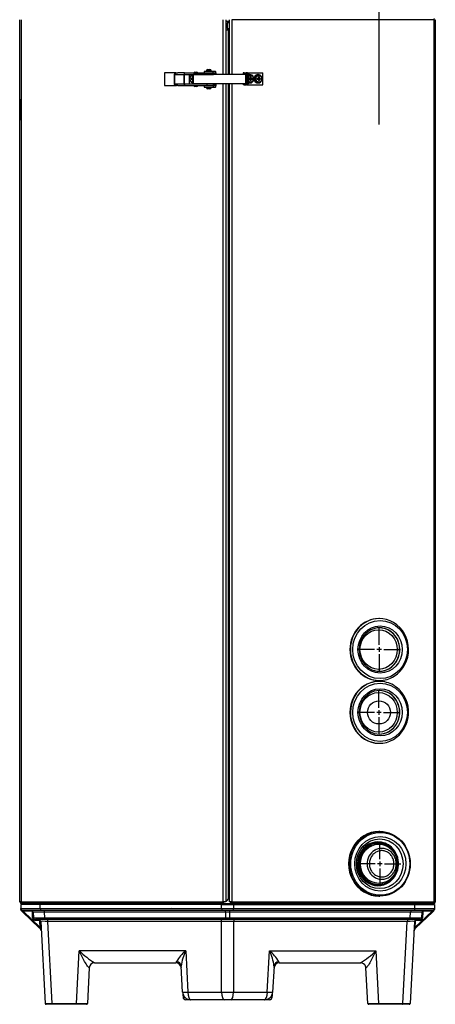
# Model space of a CAD drawing. Extents: x 172 to 2886, y 316 to 2181.
# Tile 24 of 30: x 2436 to 2886, y 316 to 1382. Entities that reach past the tile are written whole.
import ezdxf

# ---------------------------------------------------------------- set-up
doc = ezdxf.new("R2010")
doc.units = 0
doc.header["$LTSCALE"] = 25.4
doc.header["$MEASUREMENT"] = 0
doc.layers.get('0').update_dxf_attribs({"linetype": 'CONTINUOUS'})

msp = doc.modelspace()

# ---------------------------------------------------------------- linework, layer by layer
for p, q in [((2825.3, 1652.8), (2825.3, 1268.6)), ((2436.3, 427.3), (2436.3, 1382.2)), ((2437.6, 1382.2), (2437.6, 427.3)), ((2656.6, 1322.7), (2656.6, 1382.2)), ((2659.3, 1382.2), (2659.3, 1322.7)), ((2662.2, 1380.3), (2659.3, 1380.3)), ((2660.8, 1378.8), (2660.8, 1372.8)), ((2662.2, 1378.8), (2660.8, 1378.8)), ((2663.3, 1322.7), (2663.3, 1382.2)), ((2666, 1382.2), (2666, 1322.7)), ((2885, 1382.2), (2666, 1382.2)), ((2885, 427.3), (2885, 1382.2)), ((2885, 1382.2), (2886.3, 1382.2)), ((2886.3, 1382.2), (2886.3, 427.3)), ((2659.3, 1371.3), (2662.2, 1371.3)), ((2659.3, 1371.2), (2662.2, 1371.2)), ((2660.8, 1372.8), (2662.2, 1372.8)), ((2662.2, 1371.2), (2663.3, 1371.2)), ((2662.2, 1322.7), (2662.2, 1371.2)), ((2605.2, 1324.5), (2593.1, 1324.5)), ((2593.1, 1324.5), (2593.1, 1310.9)), ((2603.6, 1323), (2603.6, 1312.4)), ((2604.3, 1323), (2603.6, 1323)), ((2604.3, 1312.4), (2604.3, 1323)), ((2604.3, 1323), (2614.3, 1323)), ((2605.2, 1324.5), (2606, 1324.5)), ((2606.4, 1324.5), (2607.3, 1324.5)), ((2614.8, 1324.5), (2607.3, 1324.5)), ((2614.3, 1312.4), (2614.3, 1323)), ((2614.8, 1323), (2614.8, 1324.5)), ((2614.8, 1324.5), (2639.2, 1324.5)), ((2614.8, 1323), (2639.2, 1323)), ((2614.8, 1312.9), (2614.8, 1322.5)), ((2620, 1324.5), (2620, 1324.7)), ((2620, 1324.7), (2624.9, 1324.7)), ((2620, 1318.3), (2620, 1323)), ((2623.4, 1322.7), (2623.4, 1312.7)), ((2623.4, 1322.7), (2624.4, 1322.7)), ((2624.4, 1312.7), (2624.4, 1322.7)), ((2681.1, 1322.7), (2624.4, 1322.7)), ((2625.4, 1323), (2625.4, 1322.7)), ((2625.9, 1325.5), (2627.9, 1325.5)), ((2628.4, 1322.7), (2628.4, 1323)), ((2628.8, 1324.7), (2636, 1324.7)), ((2645.7, 1326.2), (2636, 1326.2)), ((2636, 1326.2), (2636, 1324.7)), ((2636, 1324.7), (2645.7, 1324.7)), ((2643.5, 1326.7), (2638.5, 1326.7)), ((2638.5, 1326.7), (2638.5, 1326.2)), ((2639.2, 1324.5), (2639.2, 1323)), ((2639.2, 1324.5), (2646, 1324.5)), ((2639.2, 1323), (2646, 1323)), ((2639.5, 1324.7), (2639.5, 1324.5)), ((2639.5, 1323), (2639.5, 1322.7)), ((2640, 1328.2), (2642, 1328.2)), ((2642.5, 1324.5), (2642.5, 1324.7)), ((2642.5, 1322.7), (2642.5, 1323)), ((2643.5, 1326.2), (2643.5, 1326.7)), ((2645.7, 1324.7), (2645.7, 1326.2)), ((2648.2, 1326.2), (2645.7, 1326.2)), ((2645.7, 1324.7), (2648.1, 1324.7)), ((2646, 1323), (2646, 1324.5)), ((2646, 1324.2), (2648.2, 1324.2)), ((2648.2, 1324.2), (2648.2, 1322.7)), ((2648.7, 1324.7), (2648.7, 1322.7)), ((2679.3, 1324.7), (2678.1, 1324.7)), ((2678.1, 1324.7), (2678.1, 1322.7)), ((2679.3, 1324.7), (2681.4, 1324.7)), ((2679.3, 1322.7), (2679.3, 1324.7)), ((2681.1, 1312.7), (2681.1, 1322.7)), ((2682.4, 1322.7), (2681.1, 1322.7)), ((2681.4, 1324.7), (2682.2, 1324.7)), ((2682.2, 1324.7), (2699.3, 1324.7)), ((2682.4, 1312.7), (2682.4, 1322.7)), ((2684.3, 1322.2), (2683.4, 1322.2)), ((2683.4, 1314.2), (2683.4, 1322.2)), ((2685.5, 1322.3), (2684.3, 1321.5)), ((2684.3, 1314.2), (2684.3, 1322.2)), ((2686.2, 1322.3), (2684.6, 1321.2)), ((2685.5, 1322.7), (2685.2, 1322.7)), ((2686.2, 1322.3), (2685.5, 1322.3)), ((2687.9, 1321.2), (2686.2, 1322.3)), ((2694.4, 1322.3), (2691.1, 1320.2)), ((2695.1, 1322.3), (2693.6, 1321.2)), ((2694.4, 1322.7), (2694.2, 1322.7)), ((2695.1, 1322.3), (2694.4, 1322.3)), ((2696.8, 1321.2), (2695.1, 1322.3)), ((2699.3, 1311.7), (2699.3, 1324.7)), ((2603.6, 1312.4), (2604.3, 1312.4)), ((2614.3, 1312.4), (2604.3, 1312.4)), ((2639.2, 1312.4), (2614.8, 1312.4)), ((2614.8, 1312.4), (2614.8, 1310.9)), ((2620.9, 1320), (2620, 1318.2)), ((2620, 1318.2), (2620.9, 1316.5)), ((2620, 1312.4), (2620, 1318.1)), ((2621.9, 1321.7), (2620.9, 1320)), ((2620.9, 1316.5), (2621.9, 1314.7)), ((2621.8, 1318.7), (2621.8, 1317.7)), ((2623.2, 1318.7), (2621.8, 1318.7)), ((2621.8, 1317.7), (2623.2, 1317.7)), ((2623.4, 1321.7), (2621.9, 1321.7)), ((2621.9, 1314.7), (2623.4, 1314.7)), ((2622.4, 1317.7), (2622.4, 1318.7)), ((2623.2, 1320.2), (2623.2, 1318.7)), ((2623.4, 1320.2), (2623.2, 1320.2)), ((2623.4, 1318.7), (2623.2, 1318.7)), ((2623.2, 1317.7), (2623.4, 1317.7)), ((2623.2, 1317.7), (2623.2, 1316.2)), ((2623.2, 1316.2), (2623.4, 1316.2)), ((2623.4, 1312.7), (2624.4, 1312.7)), ((2681.1, 1312.7), (2624.4, 1312.7)), ((2625.4, 1312.7), (2625.4, 1312.4)), ((2628.4, 1312.4), (2628.4, 1312.7)), ((2646, 1312.4), (2639.2, 1312.4)), ((2639.2, 1310.9), (2639.2, 1312.4)), ((2639.5, 1312.7), (2639.5, 1312.4)), ((2642.5, 1312.4), (2642.5, 1312.7)), ((2646, 1310.9), (2646, 1312.4)), ((2648.2, 1311.2), (2646, 1311.2)), ((2648.2, 1312.7), (2648.2, 1311.2)), ((2648.7, 1312.7), (2648.7, 1310.7)), ((2656.6, 427.3), (2656.6, 1312.7)), ((2659.3, 1312.7), (2659.3, 427.3)), ((2662.2, 431.3), (2662.2, 1312.7)), ((2663.3, 427.3), (2663.3, 1312.7)), ((2666, 1312.7), (2666, 427.3)), ((2678.1, 1312.7), (2678.1, 1311.7)), ((2679.3, 1311.7), (2678.1, 1311.7)), ((2679.3, 1311.7), (2679.3, 1312.7)), ((2679.3, 1311.7), (2681.4, 1311.7)), ((2682.4, 1312.7), (2681.1, 1312.7)), ((2682.2, 1311.7), (2681.4, 1311.7)), ((2682.2, 1311.7), (2699.3, 1311.7)), ((2683.4, 1314.2), (2684.3, 1314.2)), ((2684.6, 1321.2), (2684.3, 1321)), ((2684.3, 1315.4), (2684.6, 1315.2)), ((2684.3, 1314.9), (2685.5, 1314.2)), ((2685.8, 1318.7), (2684.4, 1318.7)), ((2684.4, 1318.7), (2684.4, 1317.7)), ((2684.4, 1317.7), (2685.8, 1317.7)), ((2684.6, 1315.2), (2686.2, 1314.2)), ((2685.2, 1313.7), (2685.5, 1313.7)), ((2686.2, 1314.2), (2685.5, 1314.2)), ((2686.7, 1320.2), (2685.8, 1320.2)), ((2685.8, 1320.2), (2685.8, 1318.7)), ((2685.8, 1317.7), (2685.8, 1316.2)), ((2685.8, 1316.2), (2686.7, 1316.2)), ((2686.1, 1320.2), (2686.1, 1318.7)), ((2686.1, 1318.7), (2686.7, 1318.7)), ((2686.1, 1317.7), (2686.1, 1316.2)), ((2686.7, 1317.7), (2686.1, 1317.7)), ((2686.2, 1314.2), (2687.9, 1315.2)), ((2686.7, 1318.7), (2686.7, 1320.2)), ((2688.2, 1318.7), (2686.7, 1318.7)), ((2686.7, 1316.2), (2686.7, 1317.7)), ((2686.7, 1317.7), (2688.2, 1317.7)), ((2687.6, 1317.7), (2687.6, 1318.7)), ((2689.5, 1320.2), (2687.9, 1321.2)), ((2687.9, 1315.2), (2689.5, 1316.2)), ((2688.2, 1317.7), (2688.2, 1318.7)), ((2691.8, 1320.2), (2691.1, 1320.2)), ((2691.1, 1320.2), (2691.1, 1316.2)), ((2691.8, 1316.2), (2691.1, 1316.2)), ((2691.1, 1316.2), (2694.4, 1314.2)), ((2693.6, 1321.2), (2691.8, 1320.2)), ((2691.8, 1316.2), (2693.6, 1315.2)), ((2693.3, 1318.7), (2693.3, 1317.7)), ((2694.7, 1318.7), (2693.3, 1318.7)), ((2693.3, 1317.7), (2694.7, 1317.7)), ((2693.6, 1315.2), (2695.1, 1314.2)), ((2694.2, 1313.7), (2694.4, 1313.7)), ((2695.1, 1314.2), (2694.4, 1314.2)), ((2695.7, 1320.2), (2694.7, 1320.2)), ((2694.7, 1320.2), (2694.7, 1318.7)), ((2694.7, 1317.7), (2694.7, 1316.2)), ((2694.7, 1316.2), (2695.7, 1316.2)), ((2695.1, 1320.2), (2695.1, 1318.7)), ((2695.1, 1318.7), (2695.7, 1318.7)), ((2695.1, 1317.7), (2695.1, 1316.2)), ((2695.7, 1317.7), (2695.1, 1317.7)), ((2695.1, 1314.2), (2696.8, 1315.2)), ((2695.7, 1318.7), (2695.7, 1320.2)), ((2697.1, 1318.7), (2695.7, 1318.7)), ((2695.7, 1316.2), (2695.7, 1317.7)), ((2695.7, 1317.7), (2697.1, 1317.7)), ((2696.5, 1317.7), (2696.5, 1318.7)), ((2698.4, 1320.2), (2696.8, 1321.2)), ((2696.8, 1315.2), (2698.4, 1316.2)), ((2697.1, 1317.7), (2697.1, 1318.7)), ((2593.1, 1310.9), (2605.2, 1310.9)), ((2605.2, 1310.9), (2606, 1310.9)), ((2607.3, 1310.9), (2606.4, 1310.9)), ((2607.3, 1310.9), (2614.8, 1310.9)), ((2614.8, 1310.9), (2639.2, 1310.9)), ((2620, 1310.7), (2620, 1310.9)), ((2624.9, 1310.7), (2620, 1310.7)), ((2627.9, 1309.9), (2625.9, 1309.9)), ((2636, 1310.7), (2628.8, 1310.7)), ((2645.7, 1310.7), (2636, 1310.7)), ((2636, 1310.7), (2636, 1309.2)), ((2636, 1309.2), (2645.7, 1309.2)), ((2638.5, 1309.2), (2638.5, 1308.7)), ((2638.5, 1308.7), (2643.5, 1308.7)), ((2639.2, 1310.9), (2646, 1310.9)), ((2639.5, 1310.9), (2639.5, 1310.7)), ((2642, 1307.2), (2640, 1307.2)), ((2642.5, 1310.7), (2642.5, 1310.9)), ((2643.5, 1308.7), (2643.5, 1309.2)), ((2648.1, 1310.7), (2645.7, 1310.7)), ((2645.7, 1310.7), (2645.7, 1309.2)), ((2645.7, 1309.2), (2648.2, 1309.2)), ((2436.1, 1296.3), (2436.3, 1296.3)), ((2436.1, 1296.3), (2436.1, 1290.9)), ((2436.1, 1296.3), (2436.3, 1296.3)), ((2436.3, 1290.8), (2436.1, 1290.8)), ((2436.3, 1290.7), (2436.1, 1290.7)), ((2436.1, 1290.3), (2436.1, 1288.6)), ((2436.1, 1289.6), (2436.3, 1289.6)), ((2436.1, 1289.6), (2436.1, 1275.7)), ((2436.1, 1275.7), (2436.3, 1275.7)), ((2436.1, 1275.7), (2436.1, 1274.6)), ((2436.1, 1274.6), (2436.3, 1274.6)), ((2436.1, 1274.6), (2436.1, 1274.1)), ((2436.1, 1274.1), (2436.3, 1274.1)), ((2436.1, 1274.1), (2436.1, 1273.4)), ((2436.1, 1273.4), (2436.3, 1273.4)), ((2436.1, 1272.8), (2436.3, 1272.8)), ((2436.1, 1270.2), (2436.3, 1270.2)), ((2436.1, 1269.3), (2436.1, 1270.2)), ((2436.1, 1269.3), (2436.3, 1269.3)), ((2436.1, 1260.2), (2436.1, 1266.2)), ((2436.3, 1266.2), (2436.1, 1266.2)), ((2436.1, 1265.7), (2436.1, 1265.9)), ((2436.1, 1260.2), (2436.3, 1260.2)), ((2825.8, 733.8), (2825.3, 733.8)), ((2825.6, 705.3), (2825.6, 723.2)), ((2820.6, 700.3), (2802.6, 700.3)), ((2828.1, 700.3), (2823.1, 700.3)), ((2825.6, 702.8), (2825.6, 697.8)), ((2825.6, 695.3), (2825.6, 677.3)), ((2830.6, 700.3), (2848.5, 700.3)), ((2825.3, 666.8), (2825.8, 666.8)), ((2825.8, 665.8), (2825.3, 665.8)), ((2825.3, 637.2), (2825.3, 655.1)), ((2820.3, 632.2), (2802.3, 632.2)), ((2827.8, 632.2), (2822.8, 632.2)), ((2825.3, 634.7), (2825.3, 629.7)), ((2830.3, 632.2), (2848.3, 632.2)), ((2825.3, 627.2), (2825.3, 609.2)), ((2826.3, 503.3), (2825.3, 503.3)), ((2826.1, 473.3), (2826.1, 491.3)), ((2826.1, 470.8), (2826.1, 465.8)), ((2821.2, 468.3), (2803.2, 468.3)), ((2828.6, 468.3), (2823.7, 468.3)), ((2826.1, 463.3), (2826.1, 445.3)), ((2831.1, 468.3), (2849.1, 468.3)), ((2436.3, 427.2), (2436.3, 427.3)), ((2437.6, 427.3), (2436.3, 427.3)), ((2437.6, 426.5), (2436.9, 425.8)), ((2437.3, 427.2), (2437.3, 427.3)), ((2437.6, 427.3), (2656.6, 427.3)), ((2659.3, 427.3), (2656.6, 427.3)), ((2657.1, 426.6), (2656.8, 425.9)), ((2662.2, 431.3), (2663.3, 431.3)), ((2666, 427.3), (2663.3, 427.3)), ((2665.6, 426.6), (2665.8, 425.9)), ((2666, 427.3), (2885, 427.3)), ((2825.3, 433.3), (2826.3, 433.3)), ((2886.3, 427.3), (2885, 427.3)), ((2885, 426.5), (2885.7, 425.8)), ((2885.3, 427.2), (2885.3, 427.3)), ((2886.3, 427.2), (2886.3, 427.3)), ((2437.3, 424.2), (2437.3, 419.9)), ((2458.4, 424.2), (2437.3, 424.2)), ((2437.3, 419.9), (2458.4, 419.9)), ((2437.3, 418.8), (2437.3, 419.9)), ((2438.6, 416.7), (2438, 417.3)), ((2438.3, 425.5), (2438.3, 425.2)), ((2454.3, 425.2), (2438.3, 425.2)), ((2438.5, 417.6), (2439.3, 417.2)), ((2439.1, 416.2), (2438.6, 416.7)), ((2657, 425.3), (2439, 425.3)), ((2457.7, 398.7), (2439.1, 416.2)), ((2459.1, 417.9), (2439.3, 417.9)), ((2439.3, 417.9), (2439.3, 417.2)), ((2439.3, 417.2), (2439.8, 416.9)), ((2439.8, 416.9), (2458.3, 399.4)), ((2448.8, 416.9), (2439.8, 416.9)), ((2448.8, 417.9), (2448.8, 416.9)), ((2450.1, 409.8), (2449.8, 416)), ((2450.3, 424.2), (2450.3, 424.2)), ((2450.8, 416), (2451.1, 409.8)), ((2451.3, 425.2), (2463.1, 425.2)), ((2454.3, 425.2), (2454.3, 425.3)), ((2654.8, 424.2), (2458.4, 424.2)), ((2458.4, 419.9), (2458.4, 424.2)), ((2458.4, 419.9), (2654.8, 419.9)), ((2655.5, 417.9), (2459.1, 417.9)), ((2659.3, 424.2), (2462.8, 424.2)), ((2462.8, 424.2), (2462.8, 424.2)), ((2463.1, 425.2), (2659.6, 425.2)), ((2463.4, 409.8), (2463.1, 416)), ((2659.3, 416), (2463.1, 416)), ((2654.8, 424.2), (2667.8, 424.2)), ((2654.8, 419.9), (2654.8, 424.2)), ((2654.8, 419.9), (2667.8, 419.9)), ((2667.1, 417.9), (2655.5, 417.9)), ((2657, 425.9), (2657, 425.3)), ((2659.3, 424.2), (2659.3, 424.2)), ((2659.3, 409.8), (2659.3, 416)), ((2659.6, 425.2), (2663, 425.2)), ((2663, 425.2), (2859.5, 425.2)), ((2859.9, 424.2), (2663.4, 424.2)), ((2663.4, 424.2), (2663.4, 424.2)), ((2663.4, 416), (2663.4, 409.8)), ((2859.5, 416), (2663.4, 416)), ((2665.7, 425.9), (2665.7, 425.3)), ((2883.6, 425.3), (2665.7, 425.3)), ((2863.6, 417.9), (2667.1, 417.9)), ((2667.8, 424.2), (2864.2, 424.2)), ((2667.8, 424.2), (2667.8, 419.9)), ((2667.8, 419.9), (2864.2, 419.9)), ((2859.2, 409.8), (2859.5, 416)), ((2859.5, 425.2), (2871.3, 425.2)), ((2883.3, 417.9), (2863.6, 417.9)), ((2864.2, 424.2), (2885.3, 424.2)), ((2864.2, 419.9), (2864.2, 424.2)), ((2864.2, 419.9), (2885.3, 419.9)), ((2864.3, 399.4), (2882.8, 416.9)), ((2883.5, 416.2), (2865, 398.7)), ((2868.3, 425.2), (2868.3, 425.3)), ((2884.3, 425.2), (2868.3, 425.2)), ((2871.8, 416), (2871.5, 409.8)), ((2872.3, 424.2), (2872.3, 424.2)), ((2872.8, 416), (2872.5, 409.8)), ((2873.8, 416.9), (2873.8, 417.9)), ((2882.8, 416.9), (2873.8, 416.9)), ((2882.8, 416.9), (2883.3, 417.2)), ((2883.3, 417.2), (2883.3, 417.9)), ((2883.3, 417.2), (2884.2, 417.6)), ((2884, 416.7), (2883.5, 416.2)), ((2884.7, 417.3), (2884, 416.7)), ((2884.3, 425.5), (2884.3, 425.2)), ((2885.3, 424.2), (2885.3, 419.9)), ((2885.3, 419.9), (2885.3, 418.8)), ((2453.1, 407.9), (2453.1, 406.9)), ((2464.1, 407.9), (2453.1, 407.9)), ((2457, 406.9), (2453.1, 406.9)), ((2457, 407.9), (2457, 406.9)), ((2458.3, 399.4), (2458, 406)), ((2459, 406), (2463.7, 317.1)), ((2463.4, 409.8), (2659.3, 409.8)), ((2659.9, 407.9), (2464.1, 407.9)), ((2471.4, 317.1), (2466.7, 406)), ((2654.8, 406), (2466.7, 406)), ((2654.8, 329.5), (2654.8, 406)), ((2662.7, 407.9), (2659.9, 407.9)), ((2858.5, 407.9), (2662.7, 407.9)), ((2663.4, 409.8), (2859.2, 409.8)), ((2667.8, 406), (2667.8, 329.5)), ((2855.9, 406), (2667.8, 406)), ((2851.2, 317.1), (2855.9, 406)), ((2869.5, 407.9), (2858.5, 407.9)), ((2863.6, 406), (2859, 317.1)), ((2864.6, 406), (2864.3, 399.4)), ((2865.6, 406.9), (2865.6, 407.9)), ((2869.5, 406.9), (2865.6, 406.9)), ((2869.5, 406.9), (2869.5, 407.9)), ((2458.6, 397.8), (2457.7, 398.7)), ((2865, 398.7), (2864, 397.8)), ((2497.7, 317.1), (2500.7, 374.1)), ((2615.9, 374.1), (2500.7, 374.1)), ((2615.9, 374.1), (2618.3, 329.5)), ((2704.3, 329.5), (2706.7, 374.1)), ((2706.7, 374.1), (2821.9, 374.1)), ((2821.9, 374.1), (2824.9, 317.1)), ((2511.5, 355.5), (2509.5, 317.1)), ((2517.2, 361.1), (2605.2, 361.1)), ((2612.5, 329.5), (2611.1, 357.4)), ((2711.6, 357.4), (2710.1, 329.5)), ((2717.4, 361.1), (2805.4, 361.1)), ((2813.2, 317.1), (2811.2, 355.5)), ((2710.2, 330.3), (2710.2, 330.9)), ((2619.5, 321.2), (2616, 321.2)), ((2618.3, 329.5), (2654.8, 329.5)), ((2621.3, 321.2), (2619.5, 321.2)), ((2657.8, 321.2), (2621.3, 321.2)), ((2664.8, 321.2), (2657.8, 321.2)), ((2701.4, 321.2), (2664.8, 321.2)), ((2667.8, 329.5), (2704.3, 329.5)), ((2702.9, 321.2), (2701.4, 321.2)), ((2706.7, 321.2), (2702.9, 321.2)), ((2471.7, 316.2), (2464.7, 316.2)), ((2471.4, 317.1), (2497.7, 317.1)), ((2498.1, 316.2), (2471.7, 316.2)), ((2508.5, 316.2), (2498.1, 316.2)), ((2824.6, 316.2), (2814.2, 316.2)), ((2850.9, 316.2), (2824.6, 316.2)), ((2824.9, 317.1), (2851.2, 317.1)), ((2858, 316.2), (2850.9, 316.2))]:
    msp.add_line(p, q)
msp.add_circle((2825.3, 632.2), 12.5)
for centre, radius, start, end in [((2662.2, 1375.8), 4.5, 75.851, 90), ((2662.2, 1375.8), 3, 68.4898, 90), ((2662.2, 1375.8), 3, 270, 291.5102), ((2662.2, 1375.8), 4.5, 270, 284.149), ((2625.9, 1324.5), 1, 90, 180), ((2627.9, 1324.5), 1, 0, 90), ((2640, 1326.7), 1.5, 90, 180), ((2642, 1326.7), 1.5, 0, 90), ((2657.4, 1318.2), 32.1, 0.1081, 3.7128), ((2657.1, 1318.3), 32.5, 356.3058, 359.8733), ((2659.4, 1318.1), 32.5, 0.1267, 3.6942), ((2659.8, 1318.3), 32.1, 356.2872, 359.8919), ((2666, 1318.1), 32.5, 0.1267, 3.6942), ((2666.4, 1318.3), 32.1, 356.2872, 359.8919), ((2625.9, 1310.9), 1, 180, 270), ((2627.9, 1310.9), 1, 270, 0), ((2640, 1308.7), 1.5, 180, 270), ((2642, 1308.7), 1.5, 270, 0), ((2822.9, 700.3), 34.5, 303.1441, 58.146), ((2827.5, 700.6), 23.6, 117.8793, 180.8132), ((2827.7, 700), 23.8, 179.3273, 238.1625), ((2816.3, 700.2), 40, 330.002, 330.6042), ((2830, 641.3), 23.1, 52.7153, 61.6433), ((2828.2, 632.3), 24.3, 122.3688, 238.4056), ((2822.8, 632.3), 34.6, 301.6121, 52.253), ((2824.7, 469.2), 21.1, 357.4508, 109.9621), ((2438.3, 427.2), 2, 180, 225), ((2438.3, 427.2), 1, 180, 225), ((2438.3, 427.2), 1.01, 225.236, 236.8476), ((2659.1, 425.9), 2.1, 164.8696, 180.6679), ((2658.8, 431.3), 3.4, 278.4565, 0), ((2658.8, 431.3), 7.9, 296.0078, 330.0061), ((2663.6, 425.9), 2.1, 359.3321, 15.1304), ((2884.3, 427.2), 1.01, 303.1524, 314.764), ((2884.3, 427.2), 1, 315, 0), ((2884.3, 427.2), 2, 315, 0), ((2438.3, 427.2), 2, 225, 270), ((2440.7, 420), 3.37, 181.6592, 212.3565), ((2439.3, 419.9), 2, 180, 270), ((2439.3, 418.8), 2, 180, 226.5215), ((2439.1, 426.9), 1.65, 220.0665, 266.781), ((2439.3, 419), 1.61, 208.3875, 240.3994), ((2448.8, 415.9), 2, 3, 90), ((2448.8, 415.9), 1, 3, 90), ((2451.3, 424.2), 1, 90, 177), ((2453.3, 424.2), 2, 30, 33.367), ((2597.2, 369.7), 51.8, 86.8147, 86.8174), ((2658.8, 431.3), 7.9, 229.4196, 243.1395), ((2869.3, 424.2), 2, 146.633, 150), ((2871.3, 424.2), 1, 3, 90), ((2873.8, 415.9), 2, 90, 177), ((2873.8, 415.9), 1, 90, 177), ((2883.3, 419.9), 2, 270, 0), ((2883.5, 426.9), 1.65, 273.219, 319.9335), ((2883.4, 419), 1.61, 299.6019, 331.6112), ((2884.3, 427.2), 2, 270, 315), ((2883.3, 418.8), 2, 313.4785, 0), ((2881.9, 420), 3.37, 327.6435, 358.3408), ((2453.1, 409.9), 3, 183, 270), ((2453.1, 409.9), 2, 183, 270), ((2457, 405.9), 2, 3, 90), ((2457, 405.9), 1, 3, 90), ((2865.6, 405.9), 2, 90, 177), ((2865.6, 405.9), 1, 90, 177), ((2869.5, 409.9), 2, 270, 357), ((2869.5, 409.9), 3, 270, 357), ((2456.5, 395.6), 3, 3, 46.5215), ((2453, 395.5), 6.53, 2.0023, 26.6971), ((2869.6, 395.5), 6.53, 153.3029, 177.9977), ((2866.1, 395.6), 3, 133.4785, 177), ((2563.6, 437.6), 89.4, 225.3346, 238.863), ((2639.5, 343.8), 38.4, 127.9127, 150.8759), ((2657.4, 352.9), 46.5, 152.9263, 174.3859), ((2665.2, 352.9), 46.5, 5.6141, 27.0737), ((2684.8, 345.2), 36.2, 28.4406, 52.7707), ((2759.3, 437.4), 89.1, 301.115, 314.6883), ((2517.3, 355.3), 5.85, 90.9413, 176.1), ((2563.6, 437.6), 89.4, 238.863, 238.8641), ((2605.2, 355.1), 6, 3.0206, 90.0313), ((2717.4, 355.1), 6, 89.8776, 176.9794), ((2717.4, 355.1), 6, 89.6676, 98.5942), ((2759.3, 437.4), 89.1, 301.1136, 301.115), ((2805.3, 355.3), 5.82, 21.6629, 89.4838), ((2805.3, 355.3), 5.8, 2.5371, 24.2168), ((2621.3, 329.9), 8.75, 183, 270), ((3785.6, 409.7), 1175.6, 183.9696, 184.1816), ((3226.2, 380.4), 615.5, 184.9674, 185.2649), ((2616, 324.2), 3, 184.1003, 270), ((2615.9, 419.8), 95.9, 268.4458, 269.3953), ((2701.4, 329.9), 8.75, 270, 357), ((2706.7, 324.2), 3, 270, 354.9166), ((2706.1, 354.7), 31, 272.5851, 276.6602), ((2621.4, 333.9), 88.8, 353.5669, 357.6835), ((2464.7, 317.2), 1, 183, 270), ((2508.5, 317.2), 1, 270, 357), ((2814.2, 317.2), 1, 183, 270), ((2858, 317.2), 1, 270, 357)]:
    msp.add_arc(centre, radius, start, end)
for centre, major_axis, ratio, start_param, end_param in [((2884.3, 1382.2), (0, 2), 0.34202, 4.712389, 5.497787), ((2614.8, 1323), (0, -1.5), 0.34202, 3.141593, 4.712389), ((2615, 1322.5), (0, 0.5), 0.34202, 0, 1.570796), ((2624.5, 1318.2), (0, 4.5), 0.939693, 0.278247, 0.657731), ((2638.7, 1324.2), (0, -0.5), 0.34202, 2.214297, 3.141593), ((2648.1, 1324.2), (0, -0.5), 0.34202, 1.570796, 3.141593), ((2648.2, 1324.7), (0, 1.5), 0.34202, 4.712389, 6.283185), ((2681.4, 1322.2), (0, -2.5), 0.819697, 1.570796, 3.141593), ((2682.2, 1322.2), (0, 2.5), 0.819697, 4.712389, 6.283185), ((2685.5, 1318.2), (0, 4.5), 0.939693, 0, 0.291658), ((2685.2, 1318.2), (0, 4.5), 0.939693, 0, 0.24293), ((2686.3, 1318.2), (0, -3.5), 0.939693, 2.617994, 3.665191), ((2685.5, 1318.2), (0, 4.5), 0.939693, 5.235988, 6.283185), ((2694.4, 1318.2), (0, 4.5), 0.939693, 0, 4.163484), ((2694.2, 1318.2), (0, 4.5), 0.939693, 0, 3.141593), ((2695.2, 1318.2), (0, -3.5), 0.939693, 2.617994, 3.665191), ((2694.4, 1318.2), (0, 4.5), 0.939693, 5.255472, 6.283185), ((2614.8, 1312.4), (0, -1.5), 0.34202, 4.712389, 6.283185), ((2615, 1312.9), (0, -0.5), 0.34202, 4.712389, 6.283185), ((2623.7, 1318.2), (0, 3.5), 0.939693, 1.047198, 2.094395), ((2624.5, 1318.2), (0, 4.5), 0.939693, 0.738961, 1.374618), ((2624.5, 1318.2), (0, 4.5), 0.939693, 1.761512, 2.414629), ((2623.7, 1318.2), (0, 3.5), 0.939693, 0.103754, 1.047198), ((2623.7, 1318.2), (0, 3.5), 0.939693, 2.094395, 3.037839), ((2624.5, 1318.2), (0, 4.5), 0.939693, 2.472717, 2.863346), ((2648.1, 1311.2), (0, -0.5), 0.34202, 0, 1.570796), ((2681.4, 1314.2), (0, -2.5), 0.819697, 0, 1.570796), ((2682.2, 1314.2), (0, 2.5), 0.819697, 3.141593, 4.712389), ((2685.5, 1318.2), (0, 4.5), 0.939693, 2.849934, 4.177785), ((2685.2, 1318.2), (0, 4.5), 0.939693, 2.898663, 3.141593), ((2686.3, 1318.2), (0, 3.5), 0.939693, 0.523599, 0.661711), ((2686.3, 1318.2), (0, 3.5), 0.939693, 2.479882, 2.617994), ((2686.3, 1318.2), (0, 3.5), 0.939693, 2.617994, 3.665191), ((2686.3, 1318.2), (0, 3.5), 0.939693, 4.712389, 5.759587), ((2686.3, 1318.2), (0, -3.5), 0.939693, 0.523599, 1.570796), ((2685.5, 1318.2), (0, 4.5), 0.939693, 4.490897, 4.973531), ((2695.2, 1318.2), (0, 3.5), 0.939693, 0.523599, 1.570796), ((2695.2, 1318.2), (0, 3.5), 0.939693, 1.570796, 2.617994), ((2695.2, 1318.2), (0, 3.5), 0.939693, 2.617994, 3.665191), ((2695.2, 1318.2), (0, 3.5), 0.939693, 4.712389, 5.759587), ((2695.2, 1318.2), (0, -3.5), 0.939693, 0.523599, 1.570796), ((2694.4, 1318.2), (0, 4.5), 0.939693, 4.468628, 4.949046), ((2638.7, 1311.2), (0, 0.5), 0.34202, 3.141593, 4.068888), ((2648.2, 1310.7), (0, 1.5), 0.34202, 3.141593, 4.712389), ((2825.3, 700.3), (0, -33.5), 0.939693, 3.141593, 6.283185), ((2825.8, 700.3), (0, -33.5), 0.939693, 3.662955, 5.756502), ((2825.8, 700.3), (0, -33.5), 0.939693, 2.638092, 3.662955), ((2825.8, 700.3), (0, 23.5), 0.939693, 0, 0.443803), ((2825.6, 700.3), (0, 23.5), 0.939693, 5.757537, 6.283185), ((2825.8, 700.3), (0, 23.5), 0.939693, 5.808354, 6.283185), ((2825.8, 700.3), (0, 23.5), 0.939693, 3.661577, 5.808354), ((2825.6, 700.3), (0, 23.5), 0.939693, 3.632651, 5.757537), ((2825.8, 700.3), (0, 23.5), 0.939693, 2.629354, 3.661577), ((2825.6, 700.3), (0, 23.5), 0.939693, 3.141593, 3.632651), ((2825.3, 632.3), (0, 33.5), 0.939693, 0, 3.141593), ((2825.8, 632.3), (0, 33.5), 0.939693, 0.500638, 2.635168), ((2825.8, 700.3), (0, -33.5), 0.939693, 5.756502, 6.283185), ((2825.8, 632.3), (0, 33.5), 0.939693, 0, 0.500638), ((2825.8, 700.3), (0, -33.5), 0.939693, 0, 0.52766), ((2825.8, 632.3), (0, 33.5), 0.939693, 5.783698, 6.283185), ((2825.8, 632.3), (0, 23.5), 0.939693, 0, 0.509621), ((2825.6, 632.3), (0, 23.5), 0.939693, 5.783075, 6.283185), ((2825.8, 632.3), (0, 23.5), 0.939693, 5.755258, 6.283185), ((2825.8, 632.3), (0, 23.5), 0.939693, 3.601529, 5.755258), ((2825.6, 632.3), (0, 23.5), 0.939693, 3.659127, 5.783075), ((2825.8, 632.3), (0, 23.5), 0.939693, 2.646742, 3.601529), ((2825.6, 632.3), (0, 23.5), 0.939693, 3.141593, 3.659127), ((2825.8, 632.3), (0, 33.5), 0.939693, 2.635168, 3.640218), ((2825.3, 468.3), (0, 35), 0.939693, 0, 3.141593), ((2824.2, 468.3), (0, 23.7), 0.939693, 0, 3.749058), ((2824.2, 468.3), (0, 22.9), 0.939693, 0, 3.833447), ((2824.2, 468.3), (0, 23.7), 0.939693, 5.566866, 6.283185), ((2824.2, 468.3), (0, 22.9), 0.939693, 5.604376, 6.283185), ((2824.6, 468.3), (0, 22.1), 0.939693, 0.363919, 2.708554), ((2828, 468.3), (0, 16.6), 0.939693, 0.505745, 2.687924), ((2824.2, 468.3), (0, 23.7), 0.939693, 3.749058, 5.566866), ((2438.3, 427.3), (0, -2), 0.34202, 4.712389, 5.497787), ((2657.3, 427.3), (0, -2), 0.34202, 4.712389, 5.497787), ((2657.3, 427.3), (0, -1), 0.34202, 4.712389, 5.497787), ((2665.3, 427.3), (0, -1), 0.34202, 0.785398, 1.570796), ((2665.3, 427.3), (0, -2), 0.34202, 0.785398, 1.570796), ((2884.3, 427.3), (0, -2), 0.34202, 0.785398, 1.570796), ((2438.3, 418.8), (-1, 0), 0.645952, 0, 1.072854), ((2438.6, 418.1), (-0.688, -0.726), 0.232883, 0, 1.09107), ((2439.3, 417.4), (-0.688, -0.726), 0.16828, 0, 1.395161), ((2439.8, 417), (-0.688, -0.726), 0.01201, 0, 1.558132), ((2449.8, 416), (0.999, 0.052), 0.017428, 0, 1.569883), ((2469.3, 424.2), (-19, 0.1), 0.001923, 5.063278, 6.28309), ((2469.6, 415.9), (18.8, -0.1), 0.003893, 1.922007, 3.141818), ((2459.1, 419.9), (0, -2), 0.34202, 4.712389, 6.283185), ((2462.4, 415.9), (0, 2), 0.34202, 4.764749, 6.283185), ((2463.1, 424.2), (0, -1), 0.34202, 3.141593, 4.660029), ((2464, 424.3), (0, 1), 0.34202, 5.832158, 6.283185), ((2655.5, 419.9), (0, -2), 0.34202, 4.712389, 6.283185), ((2658.6, 415.9), (0, 2), 0.34202, 4.764749, 6.283185), ((2659.6, 424.2), (0, -1), 0.34202, 3.141593, 4.660029), ((2661.3, 424.2), (6, 0), 0.009281, 1.222229, 1.919363), ((2661.3, 415.9), (6, 0), 0.018562, 1.222229, 1.919363), ((2663, 424.2), (0, -1), 0.34202, 1.623156, 3.141593), ((2664, 415.9), (0, 2), 0.34202, 0, 1.518436), ((2667.1, 419.9), (0, -2), 0.34202, 0, 1.570796), ((2860.2, 415.9), (0, 2), 0.34202, 0, 1.518436), ((2853, 415.9), (-18.8, -0.1), 0.003893, 3.141367, 4.361179), ((2853.3, 424.2), (19, 0.1), 0.001923, 0.000095, 1.219907), ((2863.6, 419.9), (0, -2), 0.34202, 0, 1.570796), ((2872.8, 416), (0.999, -0.052), 0.017428, 1.57171, 3.141593), ((2882.8, 417), (-0.688, 0.726), 0.01201, 1.583461, 3.141593), ((2883.3, 417.4), (-0.688, 0.726), 0.16828, 1.746432, 3.141593), ((2884, 418.1), (-0.688, 0.726), 0.232883, 2.050523, 3.141593), ((2884.3, 418.8), (-1, 0), 0.645952, 2.068739, 3.141593), ((2450.1, 409.8), (0.999, 0.052), 0.017428, 0, 1.569883), ((2469.9, 409.9), (-18.8, -0.1), 0.003898, 0.000182, 1.219994), ((2458, 406), (0.999, 0.052), 0.017428, 0, 1.569883), ((2470.8, 405.9), (11.8, -0.1), 0.00621, 1.922162, 3.141974), ((2464.1, 409.9), (0, -2), 0.34202, 4.764749, 6.283185), ((2466, 405.9), (0, 2), 0.34202, 4.764749, 6.283185), ((2654.1, 405.9), (0, 2), 0.34202, 4.764749, 6.283185), ((2661.3, 405.9), (19, 0), 0.005862, 1.222229, 1.919363), ((2661.3, 409.9), (-6, 0), 0.018562, 1.222229, 1.919363), ((2659.9, 409.9), (0, -2), 0.34202, 4.764749, 6.283185), ((2662.7, 409.9), (0, -2), 0.34202, 0, 1.518436), ((2668.5, 405.9), (0, 2), 0.34202, 0, 1.518436), ((2856.6, 405.9), (0, 2), 0.34202, 0, 1.518436), ((2851.9, 405.9), (-11.8, -0.1), 0.00621, 3.141212, 4.361024), ((2858.5, 409.9), (0, -2), 0.34202, 0, 1.518436), ((2852.7, 409.9), (18.8, -0.1), 0.003898, 5.063191, 6.283003), ((2864.6, 406), (0.999, -0.052), 0.017428, 1.57171, 3.141593), ((2872.5, 409.8), (0.999, -0.052), 0.017428, 1.57171, 3.141593), ((2458.3, 399.4), (-0.688, -0.726), 0.01201, 0, 1.558132), ((2458.3, 399.4), (1.11, -2.05), 0.003206, 4.720055, 5.186168), ((2459.3, 398.5), (-0.688, -0.726), 0.317342, 5.056317, 6.283185), ((2864.3, 399.4), (-1.11, -2.05), 0.003206, 1.097018, 1.56313), ((2863.3, 398.5), (-0.688, 0.726), 0.317342, 3.141593, 4.368461), ((2864.3, 399.4), (-0.688, 0.726), 0.01201, 1.583461, 3.141593), ((2605.1, 357.1), (-5.99, -0.31), 0.90093, 3.141593, 4.509823), ((2717.5, 357.1), (-5.99, 0.31), 0.90093, 4.914955, 6.283185), ((2805.2, 355.2), (5.99, 0.31), 0.995455, 0, 0.330545), ((2621.3, 329.9), (-8.74, -0.46), 0.036621, 0, 1.219812), ((2616, 324.2), (0, -3), 0.916341, 4.790267, 6.283185), ((2621.3, 329.9), (0, -8.75), 0.34202, 4.764749, 6.283185), ((2619.5, 324.2), (0, -3), 0.343279, 0, 0.289635), ((2661.3, 329.9), (-19, 0), 0.025644, 1.222229, 1.919363), ((2657.8, 329.9), (0, -8.75), 0.34202, 4.764749, 6.283185), ((2664.8, 329.9), (0, -8.75), 0.34202, 0, 1.518436), ((2701.4, 329.9), (0, 8.75), 0.34202, 3.141593, 4.660029), ((2702.9, 324.2), (0, -3), 0.384987, 6.035827, 6.283185), ((2701.4, 329.9), (-8.74, 0.46), 0.036621, 1.921781, 3.141593), ((2475.4, 317.2), (-11.8, -0.1), 0.00311, 0.000149, 1.219961), ((2471.7, 317.2), (0, 1), 0.34202, 1.623156, 3.141593), ((2498.1, 317.2), (0, 1), 0.34202, 1.623156, 3.141593), ((2500.7, 317.2), (-8.76, 0.05), 0.0085, 1.225245, 3.141198), ((2821.9, 317.2), (-8.76, -0.05), 0.0085, 0.000395, 1.916348), ((2824.6, 317.2), (0, 1), 0.34202, 3.141593, 4.660029), ((2850.9, 317.2), (0, 1), 0.34202, 3.141593, 4.660029), ((2847.2, 317.2), (11.8, -0.1), 0.00311, 5.063224, 6.283036)]:
    msp.add_ellipse(centre, major_axis=major_axis, ratio=ratio, start_param=start_param, end_param=end_param)
for centre, major_axis in [((2826.5, 700.3), (0, -31.5)), ((2826.5, 700.3), (0, -25.5)), ((2824.9, 700.3), (0, 21.5)), ((2826.5, 632.3), (0, 31.5)), ((2826.5, 632.3), (0, -25.5)), ((2824.9, 632.3), (0, 21.5)), ((2826.3, 468.3), (0, 35)), ((2826.7, 468.3), (0, 34)), ((2826.7, 468.3), (0, 29.5)), ((2826.1, 468.3), (0, -26.9)), ((2825.2, 468.3), (0, -21.2))]:
    msp.add_ellipse(centre, major_axis=major_axis, ratio=0.939693)
for points, knots in [([(2605.2, 1324.5), (2605.1, 1324.5), (2605.1, 1324.5), (2604.8, 1324.5), (2604.7, 1324.4), (2604.4, 1324.3), (2604.3, 1324.2), (2604.1, 1324), (2603.9, 1323.9), (2603.8, 1323.6), (2603.7, 1323.4), (2603.6, 1323.2), (2603.6, 1323.1), (2603.6, 1323)], [0, 0, 0, 0, 0.102427, 0.102427, 0.305582, 0.305582, 0.508738, 0.508738, 0.711893, 0.711893, 0.915049, 0.915049, 1, 1, 1, 1]), ([(2604.3, 1323), (2604.3, 1323.2), (2604.4, 1323.4), (2604.6, 1323.6), (2604.7, 1323.7), (2604.9, 1323.8), (2604.9, 1323.9), (2605.1, 1324), (2605.2, 1324.1), (2605.4, 1324.2), (2605.5, 1324.3), (2605.7, 1324.4), (2605.8, 1324.4), (2606, 1324.5)], [0, 0, 0, 0, 0.25, 0.25, 0.375, 0.375, 0.5, 0.5, 0.625, 0.625, 0.75, 0.75, 0.875, 0.875, 0.875, 0.875]), ([(2603.6, 1312.4), (2603.6, 1312.3), (2603.6, 1312.3), (2603.7, 1312), (2603.8, 1311.8), (2603.9, 1311.5), (2604.1, 1311.4), (2604.3, 1311.2), (2604.4, 1311.1), (2604.7, 1311), (2604.8, 1311), (2605.1, 1310.9), (2605.1, 1310.9), (2605.2, 1310.9)], [0, 0, 0, 0, 0.08495, 0.08495, 0.288102, 0.288102, 0.491254, 0.491254, 0.694406, 0.694406, 0.897558, 0.897558, 1, 1, 1, 1]), ([(2606, 1311), (2606, 1311), (2606, 1311), (2605.8, 1311), (2605.7, 1311.1), (2605.5, 1311.2), (2605.4, 1311.2), (2605.2, 1311.4), (2605.1, 1311.4), (2604.9, 1311.6), (2604.9, 1311.6), (2604.7, 1311.8), (2604.6, 1311.8), (2604.4, 1312.1), (2604.3, 1312.2), (2604.3, 1312.4)], [0.124839, 0.124839, 0.124839, 0.124839, 0.125, 0.125, 0.25, 0.25, 0.375, 0.375, 0.5, 0.5, 0.625, 0.625, 0.75, 0.75, 1, 1, 1, 1]), ([(2841.5, 468.3), (2841.5, 467.9), (2841.5, 466.9), (2841.2, 465), (2840.6, 463), (2839.8, 461.1), (2838.6, 459.3), (2837.2, 457.7), (2835.7, 456.4), (2833.9, 455.3), (2832, 454.6), (2830.1, 454.1), (2828, 454), (2826, 454.2), (2824.1, 454.7), (2822.2, 455.5), (2820.5, 456.6), (2818.9, 458), (2817.6, 459.6), (2816.5, 461.4), (2815.7, 463.4), (2815.1, 465.5), (2814.9, 467.6), (2814.9, 469.8), (2815.3, 471.9), (2815.9, 473.9), (2816.9, 475.8), (2818.1, 477.6), (2819.5, 479.1), (2821.1, 480.4), (2822.9, 481.4), (2824.8, 482.1), (2826.8, 482.5), (2828.8, 482.6), (2830.8, 482.3), (2832.7, 481.7), (2834.6, 480.9), (2836.3, 479.7), (2837.8, 478.3), (2839.1, 476.6), (2840.1, 474.8), (2840.9, 472.8), (2841.4, 470.7), (2841.5, 469.2), (2841.5, 468.4), (2841.5, 468.3)], [0, 0, 0, 0, 0.012132, 0.036047, 0.059977, 0.08391, 0.107853, 0.131812, 0.155797, 0.179812, 0.203864, 0.227951, 0.252071, 0.276211, 0.300355, 0.324486, 0.348593, 0.372669, 0.396712, 0.420724, 0.44471, 0.468674, 0.492622, 0.516559, 0.540491, 0.56442, 0.588355, 0.6123, 0.636264, 0.660253, 0.684275, 0.708334, 0.732428, 0.756552, 0.780694, 0.804837, 0.828965, 0.853066, 0.877136, 0.901173, 0.92518, 0.949161, 0.973121, 0.995805, 1, 1, 1, 1]), ([(2844, 468.3), (2844, 468.7), (2844, 469.9), (2843.7, 471.9), (2843.1, 474.1), (2842.2, 476.3), (2841, 478.2), (2839.6, 480), (2837.9, 481.6), (2836.1, 482.9), (2834.1, 483.9), (2832, 484.6), (2829.8, 485), (2827.6, 485.1), (2825.4, 484.8), (2823.2, 484.2), (2821.6, 483.5), (2820.8, 483), (2820.5, 482.9)], [0, 0, 0, 0, 0.03652, 0.103866, 0.171255, 0.238636, 0.305997, 0.373325, 0.440605, 0.507827, 0.574982, 0.642069, 0.709095, 0.776074, 0.843027, 0.909971, 0.976929, 1, 1, 1, 1]), ([(2816, 448.1), (2816.2, 448), (2817, 447.6), (2818.8, 446.9), (2821.3, 446.3), (2823.8, 446), (2826.4, 446), (2828.9, 446.4), (2831.4, 447.1), (2833.7, 448.1), (2836, 449.4), (2838, 450.9), (2839.9, 452.7), (2841.6, 454.8), (2843, 457), (2844.1, 459.4), (2845, 462), (2845.6, 464.6), (2845.8, 466.8), (2845.8, 467.9), (2845.8, 468.3)], [0, 0, 0, 0, 0.011969, 0.0723, 0.132592, 0.192854, 0.253094, 0.313324, 0.373553, 0.433793, 0.494056, 0.554349, 0.614678, 0.675044, 0.735445, 0.79588, 0.856344, 0.916832, 0.977338, 1, 1, 1, 1]), ([(2821.3, 453.2), (2821.3, 453.2), (2821.9, 452.8), (2823.4, 452.3), (2825.5, 451.7), (2827.7, 451.5), (2830, 451.6), (2832.1, 452), (2834.2, 452.7), (2836.2, 453.8), (2838, 455.1), (2839.7, 456.6), (2841.1, 458.4), (2842.2, 460.4), (2843.1, 462.6), (2843.7, 464.8), (2844, 466.8), (2844, 467.9), (2844, 468.3)], [0, 0, 0, 0, 0.003055, 0.071918, 0.140714, 0.209453, 0.278153, 0.346836, 0.415521, 0.484232, 0.552988, 0.621803, 0.69068, 0.759621, 0.828618, 0.897664, 0.966749, 1, 1, 1, 1]), ([(2656.8, 425.9), (2656.8, 425.7), (2656.8, 425.5), (2656.9, 425.3), (2656.9, 425.3), (2657, 425.3)], [0, 0, 0, 0, 0.5, 0.5, 1, 1, 1, 1]), ([(2665.7, 425.3), (2665.7, 425.3), (2665.7, 425.3), (2665.8, 425.5), (2665.8, 425.7), (2665.8, 425.9)], [0, 0, 0, 0, 0.5, 0.5, 1, 1, 1, 1]), ([(2511.5, 355.5), (2511.5, 355.4), (2511.2, 355.5), (2510.6, 356.3), (2510.1, 356.9), (2508.6, 358.9), (2507.5, 360.7), (2505.4, 364.3), (2504.4, 366.2), (2502.5, 370.1), (2501.6, 372.1), (2500.7, 374.1)], [0, 0, 0, 0, 0.125, 0.125, 0.25, 0.25, 0.5, 0.5, 0.75, 0.75, 1, 1, 1, 1]), ([(2821.9, 374.1), (2821, 372.1), (2820.1, 370.1), (2818.2, 366.2), (2817.2, 364.3), (2815.1, 360.7), (2814, 358.9), (2812.5, 356.9), (2812.1, 356.3), (2811.4, 355.5), (2811.2, 355.4), (2811.2, 355.5)], [0, 0, 0, 0, 0.25, 0.25, 0.5, 0.5, 0.75, 0.75, 0.875, 0.875, 1, 1, 1, 1]), ([(2605.2, 361.1), (2605.3, 361.1), (2605.3, 361.1), (2605.5, 361.3), (2605.6, 361.4), (2605.8, 361.8), (2605.9, 362.1), (2606, 362.5)], [0.670696, 0.670696, 0.670696, 0.670696, 0.75, 0.75, 0.875, 0.875, 1, 1, 1, 1]), ([(2716.6, 362.5), (2716.7, 362.1), (2716.8, 361.8), (2717, 361.4), (2717.1, 361.3), (2717.3, 361.1), (2717.4, 361.1), (2717.4, 361.1)], [0, 0, 0, 0, 0.125, 0.125, 0.25, 0.25, 0.3299356, 0.3299356, 0.3299356, 0.3299356])]:
    msp.add_open_spline(points, degree=3, knots=knots)
for points in [[(2606, 1324.5), (2606.1, 1324.5), (2606.3, 1324.5), (2606.4, 1324.5)], [(2606.4, 1310.9), (2606.3, 1310.9), (2606.1, 1310.9), (2606, 1311)], [(2657.1, 426.6), (2657, 426.5), (2657, 426.4), (2657, 426.4)], [(2665.6, 426.4), (2665.6, 426.4), (2665.6, 426.5), (2665.6, 426.6)]]:
    msp.add_open_spline(points, degree=3)
msp.add_rational_spline([(2613.1, 324), (2613.1, 324), (2613.3, 324)], [0.971749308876, 0.965015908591, 1], degree=2)

doc.saveas('drawing.dxf')
